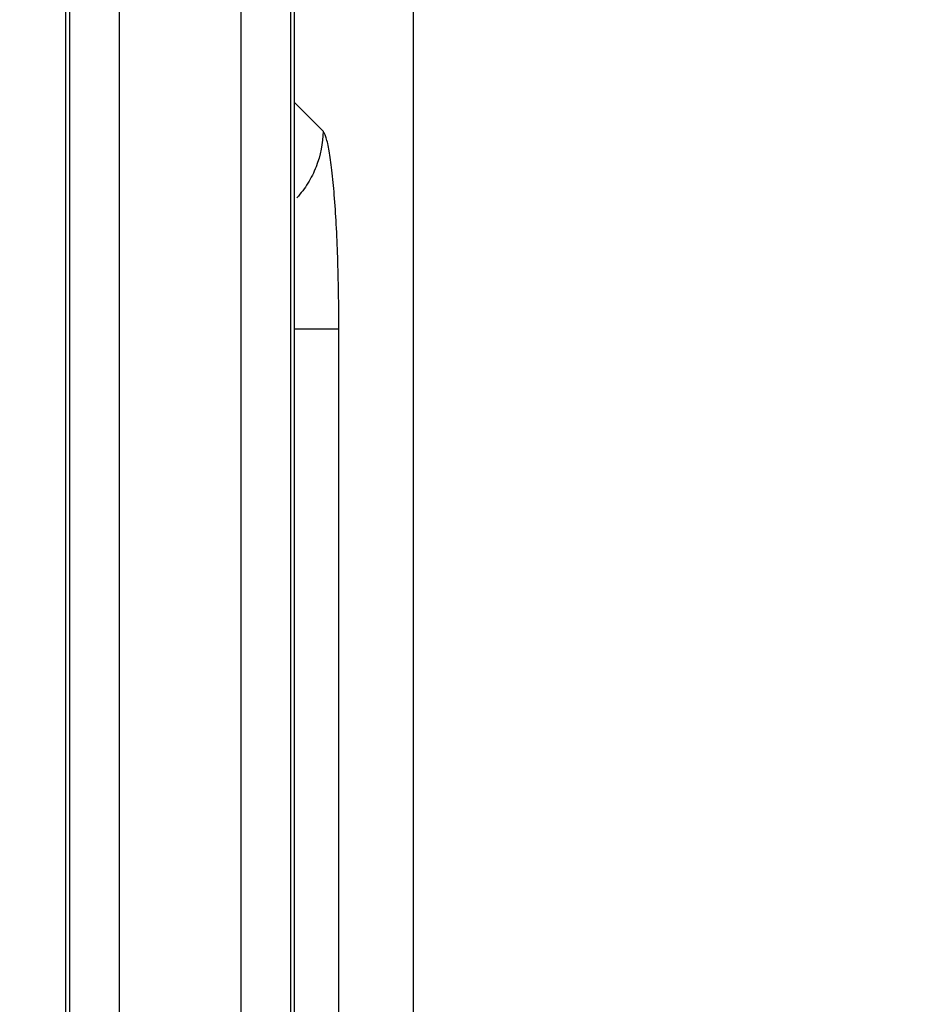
# Paper-space layout '170608_CRESCAD_1' of a CAD drawing. Header units: inches. Extents: x 0 to 17, y 0 to 11.
# Tile 24 of 139: x 10.155 to 10.2441, y 6.3417 to 6.4408. Entities that reach past the tile are written whole.
import ezdxf
from ezdxf.enums import TextEntityAlignment as Align

# ---------------------------------------------------------------- set-up
doc = ezdxf.new("R2010")
doc.units = ezdxf.units.IN
doc.header["$LTSCALE"] = 0.935
doc.header["$MEASUREMENT"] = 0
doc.layers.get('0').update_dxf_attribs({"linetype": 'CONTINUOUS'})
doc.layers.add('DIM', color=7, linetype='CONTINUOUS')
doc.styles.get("Standard").update_dxf_attribs({"font": 'simplex.shx'})
doc.dimstyles.new('DIMSTYLE_1', dxfattribs={"dimtxt": 0.125, "dimasz": 0.18, "dimexe": 0.125, "dimexo": 0.0625, "dimgap": 0.0625, "dimtad": 0, "dimtih": 1, "dimtoh": 1, "dimdec": 3, "dimzin": 4, "dimdsep": 46, "dimtxsty": 'STANDARD', "dimblk": '_FILLED', "dimblk1": '_FILLED', "dimblk2": '_FILLED', "dimcen": 0.09, "dimadec": 0, "dimazin": 0, "dimtp": 0.001, "dimtm": 0.001, "dimtfac": 1, "dimtdec": 3, "dimtofl": 0, "dimtmove": 0, "dimatfit": 3, "dimldrblk": '_FILLED', "dimfxl": 1, "dimtolj": 1, "dimtzin": 4, "dimarcsym": 0})

# ---------------------------------------------------------------- blocks, each defined once
blk = doc.blocks.new('_FILLED')
at = {"color": 0, "linetype": 'BYBLOCK'}
blk.add_solid([(0, 0), (-1, 0.17361), (-1, -0.17361)], dxfattribs=at)
blk = doc.blocks.new('*D1')
at = {"layer": 'DIM', "color": 5, "linetype": 'CONTINUOUS'}
for p, q in [((9.339781, 8.70828), (11.181376, 8.70828)), ((11.056376, 8.70828), (11.056376, 6.89805)), ((11.056376, 5.14028), (11.056376, 6.46055)), ((10.289932, 5.14028), (11.181376, 5.14028))]:
    blk.add_line(p, q, dxfattribs=at)
at = {"layer": 'DIM', "color": 5, "linetype": 'CONTINUOUS', "xscale": 0.18, "yscale": 0.18, "zscale": 0.18}
for p, rotation in [((11.056376, 8.70828), 90), ((11.056376, 5.14028), 270)]:
    blk.add_blockref('_FILLED', p, dxfattribs=dict(at, rotation=rotation))
at = {"layer": 'DIM', "color": 5, "linetype": 'CONTINUOUS'}
for s, p, p2 in [('3.568', (10.618876, 6.71055), (11.243876, 6.71055)), ('[', (10.618876, 6.52305), (10.743876, 6.52305)), (']', (11.368876, 6.52305), (11.493876, 6.52305)), ('90,63', (10.743876, 6.52305), (11.368876, 6.52305))]:
    blk.add_text(s, height=0.125, dxfattribs=at).set_placement(p, p2, align=Align.FIT)

psp = doc.layouts.new('170608_CRESCAD_1')

# ---------------------------------------------------------------- linework, layer by layer
at = {"color": 7, "linetype": 'CONTINUOUS'}
for p, q in [((10.194552, 7.746818), (10.194552, 6.101742)), ((10.15961, 6.131277), (10.15961, 6.808726)), ((10.18261, 6.108277), (10.18261, 6.808726)), ((10.159966, 6.807836), (10.159966, 6.130922)), ((10.182255, 6.108633), (10.182255, 6.807836)), ((10.164963, 6.807414), (10.164963, 6.130922)), ((10.177258, 6.103636), (10.177258, 6.807414)), ((10.185487, 6.429531), (10.18261, 6.432408)), ((10.187084, 6.409607), (10.18261, 6.409607)), ((10.187084, 6.268953), (10.187084, 6.409607))]:
    psp.add_line(p, q, dxfattribs=at)
for points, knots in [([(10.185487, 6.429531), (10.185478, 6.428314), (10.18511, 6.426466), (10.184014, 6.424271), (10.183265, 6.423287), (10.182851, 6.422834)], [0, 0, 0, 0, 0.497754, 0.749126, 1, 1, 1, 1]), ([(10.187084, 6.409607), (10.187084, 6.410836), (10.187064, 6.413257), (10.186978, 6.416783), (10.186837, 6.420062), (10.186648, 6.422979), (10.186448, 6.425137), (10.186261, 6.426609), (10.186122, 6.427502), (10.185976, 6.428241), (10.185827, 6.428823), (10.185678, 6.429241), (10.185556, 6.429462), (10.185487, 6.429531)], [0, 0, 0, 0, 0.183648, 0.361649, 0.52697, 0.674158, 0.798399, 0.850682, 0.895803, 0.933381, 0.963247, 0.985368, 1, 1, 1, 1])]:
    psp.add_open_spline(points, degree=3, knots=knots, dxfattribs=at)

# ---------------------------------------------------------------- dimensions: what is measured, and where the dimension line sits
at = {"layer": 'DIM', "color": 5, "linetype": 'CONTINUOUS'}
dim = psp.add_linear_dim(base=(11.056376, 5.14028), p1=(9.277281, 8.70828), p2=(10.227432, 5.14028), angle=270, text='<>\\P[]', dimstyle='DIMSTYLE_1', dxfattribs=at)
dim.commit()
dim.dimension.update_dxf_attribs({"geometry": '*D1', "text_midpoint": (11.056376, 6.6793), "dimtype": 160})

doc.saveas('drawing.dxf')
